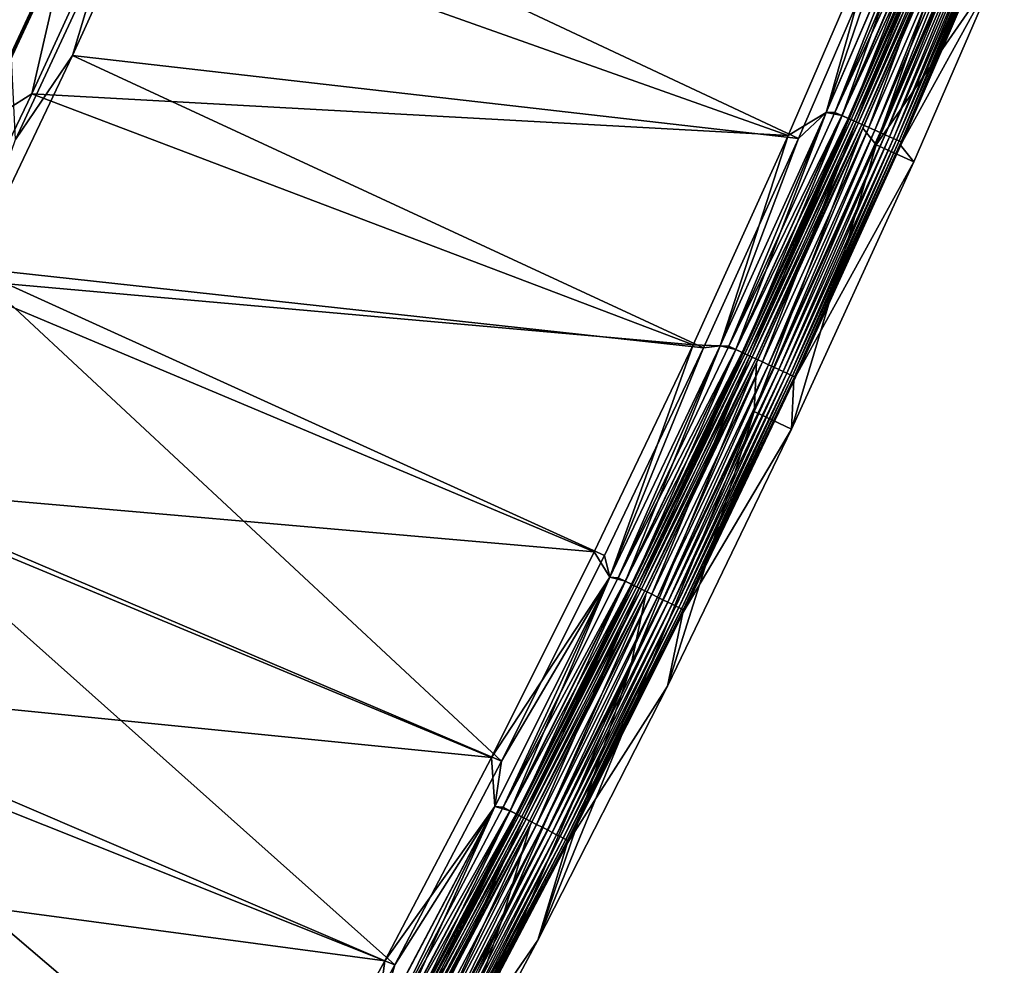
# Model space of a CAD drawing. Header units: metres. Extents: x 0 to 1400, y -1400 to 0.
# Tile 247 of 256: x 1252 to 1323, y -883 to -814. Entities that reach past the tile are written whole.
import ezdxf

# ---------------------------------------------------------------- set-up
doc = ezdxf.new("R2010")
doc.units = ezdxf.units.M

msp = doc.modelspace()

# ---------------------------------------------------------------- linework, layer by layer
at = {"layer": 'None'}
for points in [[(1308.434082, -823.079224, -3), (1255.683228, -817.057434, -32.126579), (1262.695313, -801.591187, -32.126972)], [(1262.695313, -801.591187, -32.126972), (1255.683228, -817.057434, -32.126579), (1258.056274, -809.160156, -32.845074)], [(1315.052124, -807.740845, -3), (1308.434082, -823.079224, -3), (1262.695313, -801.591187, -32.126972)], [(1311.606812, -821.416992, -0.112516), (1317.825439, -804.08252), (1310.452881, -821.189087)], [(1310.452881, -821.189087), (1317.825439, -804.08252), (1314.292847, -807.549744)], [(1317.825806, -804.081848, -3), (1310.453247, -821.188416, -3), (1315.052124, -807.740845, -3)], [(1310.453247, -821.188416, -3), (1317.825806, -804.081848, -3), (1311.078491, -821.18335, -3.055977)], [(1311.078491, -821.18335, -3.055977), (1318.453003, -804.053711, -3.055977), (1318.962646, -804.267395, -3.221156)], [(1311.078491, -821.18335, -3.055977), (1317.825806, -804.081848, -3), (1318.453003, -804.053711, -3.055977)], [(1311.606812, -821.416992, -0.112516), (1318.985718, -804.277039, -0.112516), (1317.825439, -804.08252)], [(1311.583984, -821.40686, -3.221156), (1311.078491, -821.18335, -3.055977), (1318.962646, -804.267395, -3.221156)], [(1311.583984, -821.40686, -3.221156), (1318.962646, -804.267395, -3.221156), (1319.432617, -804.464355, -3.490045)], [(1312.049927, -821.612915, -3.490045), (1311.583984, -821.40686, -3.221156), (1319.432617, -804.464355, -3.490045)], [(1312.122192, -821.644897, -0.251606), (1318.985718, -804.277039, -0.112516), (1311.606812, -821.416992, -0.112516)], [(1312.049927, -821.612915, -3.490045), (1319.432617, -804.464355, -3.490045), (1319.647095, -804.55426, -3.660043)], [(1312.262695, -821.707031, -3.660043), (1312.049927, -821.612915, -3.490045), (1319.647095, -804.55426, -3.660043)], [(1312.122192, -821.644897, -0.251606), (1319.505371, -804.494873, -0.251606), (1318.985718, -804.277039, -0.112516)], [(1312.622803, -821.866272, -0.444534), (1319.505371, -804.494873, -0.251606), (1312.122192, -821.644897, -0.251606)], [(1319.647095, -804.55426, -3.660043), (1319.845459, -804.63739, -3.851689), (1312.262695, -821.707031, -3.660043)], [(1319.845459, -804.63739, -3.851689), (1312.459351, -821.794006, -3.851689), (1312.262695, -821.707031, -3.660043)], [(1319.845459, -804.63739, -3.851689), (1320.186157, -804.780212, -4.292985), (1312.459351, -821.794006, -3.851689)], [(1320.186157, -804.780212, -4.292985), (1312.797241, -821.943359, -4.292985), (1312.459351, -821.794006, -3.851689)], [(1312.622803, -821.866272, -0.444534), (1320.010254, -804.706543, -0.444534), (1319.505371, -804.494873, -0.251606)], [(1313.559448, -822.280457, -0.985015), (1320.010254, -804.706543, -0.444534), (1312.622803, -821.866272, -0.444534)], [(1320.186157, -804.780212, -4.292985), (1320.442261, -804.887573, -4.797701), (1312.797241, -821.943359, -4.292985)], [(1320.442261, -804.887573, -4.797701), (1313.051147, -822.055725, -4.797701), (1312.797241, -821.943359, -4.292985)], [(1320.442261, -804.887573, -4.797701), (1320.603516, -804.9552, -5.347445), (1313.051147, -822.055725, -4.797701)], [(1320.603516, -804.9552, -5.347445), (1313.21106, -822.126404, -5.347445), (1313.051147, -822.055725, -4.797701)], [(1320.603516, -804.9552, -5.347445), (1320.517334, -805.176208, -5.918313), (1313.21106, -822.126404, -5.347445)], [(1313.559448, -822.280457, -0.985015), (1320.954834, -805.102417, -0.985015), (1320.010254, -804.706543, -0.444534)], [(1259.251953, -805.659729, -29.541704), (1252.734131, -819.834717, -29.541344), (1307.68042, -822.869812)], [(1252.734131, -819.834717, -29.541344), (1259.251953, -805.659729, -29.541704), (1255.353638, -808.32196, -30.957983)], [(1314.292847, -807.549744), (1259.251953, -805.659729, -29.541704), (1307.68042, -822.869812)], [(1320.517334, -805.176208, -5.918313), (1313.119751, -822.336304, -5.918313), (1313.21106, -822.126404, -5.347445)], [(1320.517334, -805.176208, -5.918313), (1314.071411, -823.547913, -80.052361), (1313.119751, -822.336304, -5.918313)], [(1313.987183, -822.469604, -1.326719), (1320.954834, -805.102417, -0.985015), (1313.559448, -822.280457, -0.985015)], [(1313.987183, -822.469604, -1.326719), (1321.385986, -805.283203, -1.326719), (1320.954834, -805.102417, -0.985015)], [(1314.382446, -822.644409, -1.711938), (1321.385986, -805.283203, -1.326719), (1313.987183, -822.469604, -1.326719)], [(1320.095947, -809.667419, -80.052361), (1314.071411, -823.547913, -80.052361), (1320.517334, -805.176208, -5.918313)], [(1314.382446, -822.644409, -1.711938), (1321.784668, -805.450317, -1.711938), (1321.385986, -805.283203, -1.326719)], [(1314.741577, -822.803223, -2.137379), (1321.784668, -805.450317, -1.711938), (1314.382446, -822.644409, -1.711938)], [(1314.741577, -822.803223, -2.137379), (1322.146851, -805.602112, -2.137379), (1321.784668, -805.450317, -1.711938)], [(1315.061523, -822.944702, -2.598965), (1322.146851, -805.602112, -2.137379), (1314.741577, -822.803223, -2.137379)], [(1315.061523, -822.944702, -2.598965), (1322.469482, -805.737366, -2.598965), (1322.146851, -805.602112, -2.137379)], [(1315.339355, -823.067566, -3.09242), (1322.469482, -805.737366, -2.598965), (1315.061523, -822.944702, -2.598965)], [(1315.339355, -823.067566, -3.09242), (1322.749634, -805.854797, -3.09242), (1322.469482, -805.737366, -2.598965)], [(1315.572144, -823.170471, -3.61347), (1322.749634, -805.854797, -3.09242), (1315.339355, -823.067566, -3.09242)], [(1315.572144, -823.170471, -3.61347), (1322.984253, -805.953186, -3.61347), (1322.749634, -805.854797, -3.09242)], [(1315.757202, -823.25238, -4.157492), (1322.984253, -805.953186, -3.61347), (1315.572144, -823.170471, -3.61347)], [(1315.757202, -823.25238, -4.157492), (1323.171021, -806.031433, -4.157492), (1322.984253, -805.953186, -3.61347)], [(1315.893433, -823.312561, -4.718482), (1323.171021, -806.031433, -4.157492), (1315.757202, -823.25238, -4.157492)], [(1315.862549, -823.549988, -5.865956), (1323.395264, -806.125427, -5.290087), (1315.979614, -823.350647, -5.290087)], [(1315.862549, -823.549988, -5.865956), (1323.283203, -806.336426, -5.865956), (1323.395264, -806.125427, -5.290087)], [(1323.283203, -806.336426, -5.865956), (1315.862549, -823.549988, -5.865956), (1322.856812, -810.839905, -80)], [(1315.893433, -823.312561, -4.718482), (1323.30835, -806.08905, -4.718482), (1323.171021, -806.031433, -4.157492)], [(1315.979614, -823.350647, -5.290087), (1323.30835, -806.08905, -4.718482), (1315.893433, -823.312561, -4.718482)], [(1315.979614, -823.350647, -5.290087), (1323.395264, -806.125427, -5.290087), (1323.30835, -806.08905, -4.718482)], [(1307.68042, -822.869812), (1310.452881, -821.189087), (1314.292847, -807.549744)], [(1315.052124, -807.740845, -3), (1310.453247, -821.188416, -3), (1308.434082, -823.079224, -3)], [(1248.869263, -822.247742, -30.958321), (1255.353638, -808.32196, -30.957983), (1248.945068, -821.728271, -32.360432)], [(1252.734131, -819.834717, -29.541344), (1255.353638, -808.32196, -30.957983), (1248.869263, -822.247742, -30.958321)], [(1248.945068, -821.728271, -32.360432), (1255.183472, -808.326355, -32.359447), (1250.380005, -808.18512, -60.230556)], [(1255.353638, -808.32196, -30.957983), (1255.183472, -808.326355, -32.359447), (1248.945068, -821.728271, -32.360432)], [(1258.056274, -809.160156, -32.845074), (1251.54895, -823.14624, -32.845058), (1251.071045, -813.855469, -60.700245)], [(1255.683228, -817.057434, -32.126579), (1251.54895, -823.14624, -32.845058), (1258.056274, -809.160156, -32.845074)], [(1314.071411, -823.547913, -80.052361), (1320.095947, -809.667419, -80.052361), (1322.856812, -810.839905, -80)], [(1316.813477, -824.76355, -80), (1314.071411, -823.547913, -80.052361), (1322.856812, -810.839905, -80)], [(1322.856812, -810.839905, -80), (1315.862549, -823.549988, -5.865956), (1316.813477, -824.76355, -80)], [(1301.524536, -838.288452, -3), (1248.311279, -832.477112, -32.126186), (1255.683228, -817.057434, -32.126579)], [(1255.683228, -817.057434, -32.126579), (1248.311279, -832.477112, -32.126186), (1251.54895, -823.14624, -32.845058)], [(1308.434082, -823.079224, -3), (1301.524536, -838.288452, -3), (1255.683228, -817.057434, -32.126579)], [(1252.734131, -819.834717, -29.541344), (1246.279907, -833.225891, -29.541002), (1300.776733, -838.060852)], [(1246.279907, -833.225891, -29.541002), (1252.734131, -819.834717, -29.541344), (1248.869263, -822.247742, -30.958321)], [(1307.68042, -822.869812), (1252.734131, -819.834717, -29.541344), (1300.776733, -838.060852)], [(1303.89624, -838.410156, -0.112516), (1310.452881, -821.189087), (1302.749756, -838.149353)], [(1302.749756, -838.149353), (1310.452881, -821.189087), (1307.68042, -822.869812)], [(1310.453247, -821.188416, -3), (1302.750122, -838.148621, -3), (1308.434082, -823.079224, -3)], [(1302.750122, -838.148621, -3), (1310.453247, -821.188416, -3), (1303.372559, -838.16626, -3.055977)], [(1303.372559, -838.16626, -3.055977), (1311.078491, -821.18335, -3.055977), (1311.583984, -821.40686, -3.221156)], [(1303.372559, -838.16626, -3.055977), (1310.453247, -821.188416, -3), (1311.078491, -821.18335, -3.055977)], [(1303.873535, -838.399597, -3.221156), (1303.372559, -838.16626, -3.055977), (1311.583984, -821.40686, -3.221156)], [(1303.873535, -838.399597, -3.221156), (1311.583984, -821.40686, -3.221156), (1312.049927, -821.612915, -3.490045)], [(1303.89624, -838.410156, -0.112516), (1311.606812, -821.416992, -0.112516), (1310.452881, -821.189087)], [(1304.407104, -838.64801, -0.251606), (1311.606812, -821.416992, -0.112516), (1303.89624, -838.410156, -0.112516)], [(1304.407104, -838.64801, -0.251606), (1312.122192, -821.644897, -0.251606), (1311.606812, -821.416992, -0.112516)], [(1304.335449, -838.614624, -3.490045), (1303.873535, -838.399597, -3.221156), (1312.049927, -821.612915, -3.490045)], [(1304.335449, -838.614624, -3.490045), (1312.049927, -821.612915, -3.490045), (1312.262695, -821.707031, -3.660043)], [(1304.546387, -838.71283, -3.660043), (1304.335449, -838.614624, -3.490045), (1312.262695, -821.707031, -3.660043)], [(1304.90332, -838.879089, -0.444534), (1312.122192, -821.644897, -0.251606), (1304.407104, -838.64801, -0.251606)], [(1312.262695, -821.707031, -3.660043), (1312.459351, -821.794006, -3.851689), (1304.546387, -838.71283, -3.660043)], [(1312.459351, -821.794006, -3.851689), (1304.741333, -838.80365, -3.851689), (1304.546387, -838.71283, -3.660043)], [(1312.459351, -821.794006, -3.851689), (1312.797241, -821.943359, -4.292985), (1304.741333, -838.80365, -3.851689)], [(1312.797241, -821.943359, -4.292985), (1305.076172, -838.959534, -4.292985), (1304.741333, -838.80365, -3.851689)], [(1304.90332, -838.879089, -0.444534), (1312.622803, -821.866272, -0.444534), (1312.122192, -821.644897, -0.251606)], [(1305.831787, -839.311401, -0.985015), (1312.622803, -821.866272, -0.444534), (1304.90332, -838.879089, -0.444534)], [(1312.797241, -821.943359, -4.292985), (1313.051147, -822.055725, -4.797701), (1305.076172, -838.959534, -4.292985)], [(1313.051147, -822.055725, -4.797701), (1305.328003, -839.076782, -4.797701), (1305.076172, -838.959534, -4.292985)], [(1313.051147, -822.055725, -4.797701), (1313.21106, -822.126404, -5.347445), (1305.328003, -839.076782, -4.797701)], [(1313.21106, -822.126404, -5.347445), (1305.48645, -839.150574, -5.347445), (1305.328003, -839.076782, -4.797701)], [(1313.21106, -822.126404, -5.347445), (1313.119751, -822.336304, -5.918313), (1305.48645, -839.150574, -5.347445)], [(1305.831787, -839.311401, -0.985015), (1313.559448, -822.280457, -0.985015), (1312.622803, -821.866272, -0.444534)], [(1314.071411, -823.547913, -80.052361), (1305.223755, -842.921875, -80.052361), (1313.119751, -822.336304, -5.918313)], [(1313.119751, -822.336304, -5.918313), (1305.223755, -842.921875, -80.052361), (1305.392456, -839.351379, -5.918313)], [(1313.119751, -822.336304, -5.918313), (1305.392456, -839.351379, -5.918313), (1305.48645, -839.150574, -5.347445)], [(1306.255615, -839.508789, -1.326719), (1313.559448, -822.280457, -0.985015), (1305.831787, -839.311401, -0.985015)], [(1306.255615, -839.508789, -1.326719), (1313.987183, -822.469604, -1.326719), (1313.559448, -822.280457, -0.985015)], [(1306.647461, -839.691223, -1.711938), (1313.987183, -822.469604, -1.326719), (1306.255615, -839.508789, -1.326719)], [(1306.647461, -839.691223, -1.711938), (1314.382446, -822.644409, -1.711938), (1313.987183, -822.469604, -1.326719)], [(1307.00354, -839.856995, -2.137379), (1314.382446, -822.644409, -1.711938), (1306.647461, -839.691223, -1.711938)], [(1307.00354, -839.856995, -2.137379), (1314.741577, -822.803223, -2.137379), (1314.382446, -822.644409, -1.711938)], [(1307.320557, -840.004639, -2.598965), (1314.741577, -822.803223, -2.137379), (1307.00354, -839.856995, -2.137379)], [(1307.320557, -840.004639, -2.598965), (1315.061523, -822.944702, -2.598965), (1314.741577, -822.803223, -2.137379)], [(1300.776733, -838.060852), (1302.749756, -838.149353), (1307.68042, -822.869812)], [(1308.434082, -823.079224, -3), (1302.750122, -838.148621, -3), (1301.524536, -838.288452, -3)], [(1305.223755, -842.921875, -80.052361), (1314.071411, -823.547913, -80.052361), (1307.938232, -844.197937, -80)], [(1307.595947, -840.132874, -3.09242), (1315.061523, -822.944702, -2.598965), (1307.320557, -840.004639, -2.598965)], [(1307.595947, -840.132874, -3.09242), (1315.339355, -823.067566, -3.09242), (1315.061523, -822.944702, -2.598965)], [(1307.82666, -840.240295, -3.61347), (1315.339355, -823.067566, -3.09242), (1307.595947, -840.132874, -3.09242)], [(1307.82666, -840.240295, -3.61347), (1315.572144, -823.170471, -3.61347), (1315.339355, -823.067566, -3.09242)], [(1308.010254, -840.325745, -4.157492), (1315.572144, -823.170471, -3.61347), (1307.82666, -840.240295, -3.61347)], [(1314.071411, -823.547913, -80.052361), (1316.813477, -824.76355, -80), (1307.938232, -844.197937, -80)], [(1308.010254, -840.325745, -4.157492), (1315.757202, -823.25238, -4.157492), (1315.572144, -823.170471, -3.61347)], [(1308.145264, -840.388611, -4.718482), (1315.757202, -823.25238, -4.157492), (1308.010254, -840.325745, -4.157492)], [(1308.111206, -840.618103, -5.865956), (1315.979614, -823.350647, -5.290087), (1308.230591, -840.428406, -5.290087)], [(1308.111206, -840.618103, -5.865956), (1315.862549, -823.549988, -5.865956), (1315.979614, -823.350647, -5.290087)], [(1315.862549, -823.549988, -5.865956), (1308.111206, -840.618103, -5.865956), (1316.813477, -824.76355, -80)], [(1308.145264, -840.388611, -4.718482), (1315.893433, -823.312561, -4.718482), (1315.757202, -823.25238, -4.157492)], [(1308.230591, -840.428406, -5.290087), (1315.893433, -823.312561, -4.718482), (1308.145264, -840.388611, -4.718482)], [(1308.230591, -840.428406, -5.290087), (1315.979614, -823.350647, -5.290087), (1315.893433, -823.312561, -4.718482)], [(1316.813477, -824.76355, -80), (1308.111206, -840.618103, -5.865956), (1307.938232, -844.197937, -80)], [(1248.311279, -832.477112, -32.126186), (1286.85376, -868.303894, -3), (1240.247681, -848.486572, -32.125786)], [(1301.524536, -838.288452, -3), (1294.329102, -853.364624, -3), (1248.311279, -832.477112, -32.126186)], [(1294.329102, -853.364624, -3), (1286.85376, -868.303894, -3), (1248.311279, -832.477112, -32.126186)], [(1246.279907, -833.225891, -29.541002), (1238.65564, -848.315735, -29.540623), (1293.587646, -853.119019)], [(1300.776733, -838.060852), (1246.279907, -833.225891, -29.541002), (1293.587646, -853.119019)], [(1293.587646, -853.119019), (1294.718872, -854.956909), (1300.776733, -838.060852)], [(1301.524536, -838.288452, -3), (1294.719238, -854.956177, -3), (1294.329102, -853.364624, -3)], [(1294.718872, -854.956909), (1302.749756, -838.149353), (1300.776733, -838.060852)], [(1295.856201, -855.249939, -0.112516), (1302.749756, -838.149353), (1294.718872, -854.956909)], [(1302.750122, -838.148621, -3), (1294.719238, -854.956177, -3), (1301.524536, -838.288452, -3)], [(1294.719238, -854.956177, -3), (1302.750122, -838.148621, -3), (1295.337402, -854.995972, -3.055977)], [(1295.337402, -854.995972, -3.055977), (1302.750122, -838.148621, -3), (1303.372559, -838.16626, -3.055977)], [(1295.337402, -854.995972, -3.055977), (1303.372559, -838.16626, -3.055977), (1303.873535, -838.399597, -3.221156)], [(1295.833862, -855.238953, -3.221156), (1295.337402, -854.995972, -3.055977), (1303.873535, -838.399597, -3.221156)], [(1295.833862, -855.238953, -3.221156), (1303.873535, -838.399597, -3.221156), (1304.335449, -838.614624, -3.490045)], [(1295.856201, -855.249939, -0.112516), (1303.89624, -838.410156, -0.112516), (1302.749756, -838.149353)], [(1296.362427, -855.497681, -0.251606), (1303.89624, -838.410156, -0.112516), (1295.856201, -855.249939, -0.112516)], [(1296.362427, -855.497681, -0.251606), (1304.407104, -838.64801, -0.251606), (1303.89624, -838.410156, -0.112516)], [(1296.291382, -855.462952, -3.490045), (1295.833862, -855.238953, -3.221156), (1304.335449, -838.614624, -3.490045)], [(1296.291382, -855.462952, -3.490045), (1304.335449, -838.614624, -3.490045), (1304.546387, -838.71283, -3.660043)], [(1296.500366, -855.565247, -3.660043), (1296.291382, -855.462952, -3.490045), (1304.546387, -838.71283, -3.660043)], [(1296.854126, -855.738403, -0.444534), (1304.407104, -838.64801, -0.251606), (1296.362427, -855.497681, -0.251606)], [(1304.546387, -838.71283, -3.660043), (1304.741333, -838.80365, -3.851689), (1296.500366, -855.565247, -3.660043)], [(1304.741333, -838.80365, -3.851689), (1296.693481, -855.65979, -3.851689), (1296.500366, -855.565247, -3.660043)], [(1304.741333, -838.80365, -3.851689), (1305.076172, -838.959534, -4.292985), (1296.693481, -855.65979, -3.851689)], [(1305.076172, -838.959534, -4.292985), (1297.025269, -855.822205, -4.292985), (1296.693481, -855.65979, -3.851689)], [(1296.854126, -855.738403, -0.444534), (1304.90332, -838.879089, -0.444534), (1304.407104, -838.64801, -0.251606)], [(1297.773926, -856.188599, -0.985015), (1304.90332, -838.879089, -0.444534), (1296.854126, -855.738403, -0.444534)], [(1305.076172, -838.959534, -4.292985), (1305.328003, -839.076782, -4.797701), (1297.025269, -855.822205, -4.292985)], [(1305.328003, -839.076782, -4.797701), (1297.27478, -855.944275, -4.797701), (1297.025269, -855.822205, -4.292985)], [(1305.328003, -839.076782, -4.797701), (1305.48645, -839.150574, -5.347445), (1297.27478, -855.944275, -4.797701)], [(1305.48645, -839.150574, -5.347445), (1297.431763, -856.021118, -5.347445), (1297.27478, -855.944275, -4.797701)], [(1305.48645, -839.150574, -5.347445), (1305.392456, -839.351379, -5.918313), (1297.431763, -856.021118, -5.347445)], [(1297.773926, -856.188599, -0.985015), (1305.831787, -839.311401, -0.985015), (1304.90332, -838.879089, -0.444534)], [(1298.19397, -856.394165, -1.326719), (1305.831787, -839.311401, -0.985015), (1297.773926, -856.188599, -0.985015)], [(1298.19397, -856.394165, -1.326719), (1306.255615, -839.508789, -1.326719), (1305.831787, -839.311401, -0.985015)], [(1305.223755, -842.921875, -80.052361), (1296.233276, -861.526123, -80.052361), (1305.392456, -839.351379, -5.918313)], [(1305.392456, -839.351379, -5.918313), (1296.233276, -861.526123, -80.052361), (1297.338623, -856.214905, -5.918313)], [(1305.392456, -839.351379, -5.918313), (1297.338623, -856.214905, -5.918313), (1297.431763, -856.021118, -5.347445)], [(1298.582153, -856.584229, -1.711938), (1306.255615, -839.508789, -1.326719), (1298.19397, -856.394165, -1.326719)], [(1298.582153, -856.584229, -1.711938), (1306.647461, -839.691223, -1.711938), (1306.255615, -839.508789, -1.326719)], [(1298.934814, -856.756897, -2.137379), (1306.647461, -839.691223, -1.711938), (1298.582153, -856.584229, -1.711938)], [(1298.934814, -856.756897, -2.137379), (1307.00354, -839.856995, -2.137379), (1306.647461, -839.691223, -1.711938)], [(1299.249023, -856.910645, -2.598965), (1307.00354, -839.856995, -2.137379), (1298.934814, -856.756897, -2.137379)], [(1299.249023, -856.910645, -2.598965), (1307.320557, -840.004639, -2.598965), (1307.00354, -839.856995, -2.137379)], [(1299.521851, -857.044189, -3.09242), (1307.320557, -840.004639, -2.598965), (1299.249023, -856.910645, -2.598965)], [(1299.521851, -857.044189, -3.09242), (1307.595947, -840.132874, -3.09242), (1307.320557, -840.004639, -2.598965)], [(1299.750488, -857.156128, -3.61347), (1307.595947, -840.132874, -3.09242), (1299.521851, -857.044189, -3.09242)], [(1299.750488, -857.156128, -3.61347), (1307.82666, -840.240295, -3.61347), (1307.595947, -840.132874, -3.09242)], [(1299.932373, -857.245117, -4.157492), (1307.82666, -840.240295, -3.61347), (1299.750488, -857.156128, -3.61347)], [(1299.932373, -857.245117, -4.157492), (1308.010254, -840.325745, -4.157492), (1307.82666, -840.240295, -3.61347)], [(1300.06604, -857.310547, -4.718482), (1308.010254, -840.325745, -4.157492), (1299.932373, -857.245117, -4.157492)], [(1300.032227, -857.534119, -5.865956), (1308.230591, -840.428406, -5.290087), (1300.150635, -857.35199, -5.290087)], [(1300.032227, -857.534119, -5.865956), (1308.111206, -840.618103, -5.865956), (1308.230591, -840.428406, -5.290087)], [(1308.111206, -840.618103, -5.865956), (1300.032227, -857.534119, -5.865956), (1307.938232, -844.197937, -80)], [(1300.06604, -857.310547, -4.718482), (1308.145264, -840.388611, -4.718482), (1308.010254, -840.325745, -4.157492)], [(1300.150635, -857.35199, -5.290087), (1308.145264, -840.388611, -4.718482), (1300.06604, -857.310547, -4.718482)], [(1300.150635, -857.35199, -5.290087), (1308.230591, -840.428406, -5.290087), (1308.145264, -840.388611, -4.718482)], [(1296.233276, -861.526123, -80.052361), (1305.223755, -842.921875, -80.052361), (1289.50354, -881.324585, -80)], [(1289.50354, -881.324585, -80), (1305.223755, -842.921875, -80.052361), (1298.9198, -862.860046, -80)], [(1305.223755, -842.921875, -80.052361), (1307.938232, -844.197937, -80), (1298.9198, -862.860046, -80)], [(1307.938232, -844.197937, -80), (1300.032227, -857.534119, -5.865956), (1298.9198, -862.860046, -80)], [(1238.65564, -848.315735, -29.540623), (1231.116333, -862.549438, -29.540277), (1286.119019, -868.040466)], [(1240.247681, -848.486572, -32.125786), (1279.103882, -883.102722, -3), (1231.861084, -864.306458, -32.125404)], [(1293.587646, -853.119019), (1238.65564, -848.315735, -29.540623), (1286.119019, -868.040466)], [(1286.85376, -868.303894, -3), (1279.103882, -883.102722, -3), (1240.247681, -848.486572, -32.125786)], [(1294.718872, -854.956909), (1293.587646, -853.119019), (1286.119019, -868.040466)], [(1294.719238, -854.956177, -3), (1286.85376, -868.303894, -3), (1294.329102, -853.364624, -3)], [(1286.363403, -871.605408), (1294.718872, -854.956909), (1286.119019, -868.040466)], [(1287.489258, -871.929871, -0.112516), (1294.718872, -854.956909), (1286.363403, -871.605408)], [(1294.719238, -854.956177, -3), (1286.36377, -871.604675, -3), (1286.85376, -868.303894, -3)], [(1286.36377, -871.604675, -3), (1294.719238, -854.956177, -3), (1286.975342, -871.665894, -3.055977)], [(1286.975342, -871.665894, -3.055977), (1294.719238, -854.956177, -3), (1295.337402, -854.995972, -3.055977)], [(1286.975342, -871.665894, -3.055977), (1295.337402, -854.995972, -3.055977), (1295.833862, -855.238953, -3.221156)], [(1287.489258, -871.929871, -0.112516), (1295.856201, -855.249939, -0.112516), (1294.718872, -854.956909)], [(1287.467041, -871.918457, -3.221156), (1286.975342, -871.665894, -3.055977), (1295.833862, -855.238953, -3.221156)], [(1287.467041, -871.918457, -3.221156), (1295.833862, -855.238953, -3.221156), (1296.291382, -855.462952, -3.490045)], [(1287.920166, -872.151306, -3.490045), (1287.467041, -871.918457, -3.221156), (1296.291382, -855.462952, -3.490045)], [(1287.990479, -872.187378, -0.251606), (1295.856201, -855.249939, -0.112516), (1287.489258, -871.929871, -0.112516)], [(1287.920166, -872.151306, -3.490045), (1296.291382, -855.462952, -3.490045), (1296.500366, -855.565247, -3.660043)], [(1288.127075, -872.257629, -3.660043), (1287.920166, -872.151306, -3.490045), (1296.500366, -855.565247, -3.660043)], [(1287.990479, -872.187378, -0.251606), (1296.362427, -855.497681, -0.251606), (1295.856201, -855.249939, -0.112516)], [(1288.477417, -872.437622, -0.444534), (1296.362427, -855.497681, -0.251606), (1287.990479, -872.187378, -0.251606)], [(1296.500366, -855.565247, -3.660043), (1296.693481, -855.65979, -3.851689), (1288.127075, -872.257629, -3.660043)], [(1296.693481, -855.65979, -3.851689), (1288.318359, -872.355896, -3.851689), (1288.127075, -872.257629, -3.660043)], [(1296.693481, -855.65979, -3.851689), (1297.025269, -855.822205, -4.292985), (1288.318359, -872.355896, -3.851689)], [(1288.477417, -872.437622, -0.444534), (1296.854126, -855.738403, -0.444534), (1296.362427, -855.497681, -0.251606)], [(1289.388306, -872.905579, -0.985015), (1296.854126, -855.738403, -0.444534), (1288.477417, -872.437622, -0.444534)], [(1289.388306, -872.905579, -0.985015), (1297.773926, -856.188599, -0.985015), (1296.854126, -855.738403, -0.444534)], [(1296.233276, -861.526123, -80.052361), (1286.846191, -879.93335, -80.052361), (1297.338623, -856.214905, -5.918313)], [(1297.338623, -856.214905, -5.918313), (1286.846191, -879.93335, -80.052361), (1288.960938, -872.920227, -5.918313)], [(1297.025269, -855.822205, -4.292985), (1288.646973, -872.524719, -4.292985), (1288.318359, -872.355896, -3.851689)], [(1297.025269, -855.822205, -4.292985), (1297.27478, -855.944275, -4.797701), (1288.646973, -872.524719, -4.292985)], [(1297.27478, -855.944275, -4.797701), (1288.893921, -872.651611, -4.797701), (1288.646973, -872.524719, -4.292985)], [(1297.27478, -855.944275, -4.797701), (1297.431763, -856.021118, -5.347445), (1288.893921, -872.651611, -4.797701)], [(1297.431763, -856.021118, -5.347445), (1289.049438, -872.731506, -5.347445), (1288.893921, -872.651611, -4.797701)], [(1297.338623, -856.214905, -5.918313), (1288.960938, -872.920227, -5.918313), (1289.049438, -872.731506, -5.347445)], [(1297.431763, -856.021118, -5.347445), (1297.338623, -856.214905, -5.918313), (1289.049438, -872.731506, -5.347445)], [(1289.804199, -873.119324, -1.326719), (1297.773926, -856.188599, -0.985015), (1289.388306, -872.905579, -0.985015)], [(1289.804199, -873.119324, -1.326719), (1298.19397, -856.394165, -1.326719), (1297.773926, -856.188599, -0.985015)], [(1290.188721, -873.316833, -1.711938), (1298.19397, -856.394165, -1.326719), (1289.804199, -873.119324, -1.326719)], [(1290.188721, -873.316833, -1.711938), (1298.582153, -856.584229, -1.711938), (1298.19397, -856.394165, -1.326719)], [(1290.537964, -873.496277, -2.137379), (1298.582153, -856.584229, -1.711938), (1290.188721, -873.316833, -1.711938)], [(1290.537964, -873.496277, -2.137379), (1298.934814, -856.756897, -2.137379), (1298.582153, -856.584229, -1.711938)], [(1290.849121, -873.656189, -2.598965), (1298.934814, -856.756897, -2.137379), (1290.537964, -873.496277, -2.137379)], [(1290.849121, -873.656189, -2.598965), (1299.249023, -856.910645, -2.598965), (1298.934814, -856.756897, -2.137379)], [(1291.119263, -873.794983, -3.09242), (1299.249023, -856.910645, -2.598965), (1290.849121, -873.656189, -2.598965)], [(1291.119263, -873.794983, -3.09242), (1299.521851, -857.044189, -3.09242), (1299.249023, -856.910645, -2.598965)], [(1291.345703, -873.911316, -3.61347), (1299.521851, -857.044189, -3.09242), (1291.119263, -873.794983, -3.09242)], [(1291.345703, -873.911316, -3.61347), (1299.750488, -857.156128, -3.61347), (1299.521851, -857.044189, -3.09242)], [(1291.525757, -874.003845, -4.157492), (1299.750488, -857.156128, -3.61347), (1291.345703, -873.911316, -3.61347)], [(1291.525757, -874.003845, -4.157492), (1299.932373, -857.245117, -4.157492), (1299.750488, -857.156128, -3.61347)], [(1291.658203, -874.071838, -4.718482), (1299.932373, -857.245117, -4.157492), (1291.525757, -874.003845, -4.157492)], [(1291.628418, -874.291504, -5.865956), (1300.150635, -857.35199, -5.290087), (1291.741943, -874.114929, -5.290087)], [(1291.628418, -874.291504, -5.865956), (1300.032227, -857.534119, -5.865956), (1300.150635, -857.35199, -5.290087)], [(1300.032227, -857.534119, -5.865956), (1291.628418, -874.291504, -5.865956), (1298.9198, -862.860046, -80)], [(1291.658203, -874.071838, -4.718482), (1300.06604, -857.310547, -4.718482), (1299.932373, -857.245117, -4.157492)], [(1291.741943, -874.114929, -5.290087), (1300.06604, -857.310547, -4.718482), (1291.658203, -874.071838, -4.718482)], [(1291.741943, -874.114929, -5.290087), (1300.150635, -857.35199, -5.290087), (1300.06604, -857.310547, -4.718482)], [(1286.846191, -879.93335, -80.052361), (1296.233276, -861.526123, -80.052361), (1280.576294, -897.977966, -80)], [(1280.576294, -897.977966, -80), (1296.233276, -861.526123, -80.052361), (1289.50354, -881.324585, -80)], [(1231.116333, -862.549438, -29.540277), (1223.944946, -875.522766, -29.53998), (1278.376465, -882.821594)], [(1286.119019, -868.040466), (1231.116333, -862.549438, -29.540277), (1278.376465, -882.821594)], [(1298.9198, -862.860046, -80), (1291.628418, -874.291504, -5.865956), (1289.50354, -881.324585, -80)], [(1231.861084, -864.306458, -32.125404), (1271.084839, -897.757385, -3), (1224.049805, -878.368408, -32.125084)], [(1279.103882, -883.102722, -3), (1271.084839, -897.757385, -3), (1231.861084, -864.306458, -32.125404)], [(1286.363403, -871.605408), (1286.119019, -868.040466), (1278.376465, -882.821594)], [(1286.36377, -871.604675, -3), (1279.103882, -883.102722, -3), (1286.85376, -868.303894, -3)], [(1278.797607, -888.443542, -0.112516), (1286.363403, -871.605408), (1277.686279, -888.088623)], [(1277.686279, -888.088623), (1286.363403, -871.605408), (1278.376465, -882.821594)], [(1286.36377, -871.604675, -3), (1277.686646, -888.087891, -3), (1279.103882, -883.102722, -3)], [(1277.686646, -888.087891, -3), (1286.36377, -871.604675, -3), (1278.289063, -888.169617, -3.055977)], [(1278.289063, -888.169617, -3.055977), (1286.36377, -871.604675, -3), (1286.975342, -871.665894, -3.055977)], [(1278.289063, -888.169617, -3.055977), (1286.975342, -871.665894, -3.055977), (1287.467041, -871.918457, -3.221156)], [(1278.775635, -888.431702, -3.221156), (1278.289063, -888.169617, -3.055977), (1287.467041, -871.918457, -3.221156)], [(1278.775635, -888.431702, -3.221156), (1287.467041, -871.918457, -3.221156), (1287.920166, -872.151306, -3.490045)], [(1279.224243, -888.673279, -3.490045), (1278.775635, -888.431702, -3.221156), (1287.920166, -872.151306, -3.490045)], [(1278.797607, -888.443542, -0.112516), (1287.489258, -871.929871, -0.112516), (1286.363403, -871.605408)], [(1279.293823, -888.710754, -0.251606), (1287.489258, -871.929871, -0.112516), (1278.797607, -888.443542, -0.112516)], [(1279.224243, -888.673279, -3.490045), (1287.920166, -872.151306, -3.490045), (1288.127075, -872.257629, -3.660043)], [(1279.293823, -888.710754, -0.251606), (1287.990479, -872.187378, -0.251606), (1287.489258, -871.929871, -0.112516)], [(1279.775757, -888.970337, -0.444534), (1287.990479, -872.187378, -0.251606), (1279.293823, -888.710754, -0.251606)], [(1279.775757, -888.970337, -0.444534), (1288.477417, -872.437622, -0.444534), (1287.990479, -872.187378, -0.251606)], [(1286.846191, -879.93335, -80.052361), (1277.946655, -896.535034, -80.052361), (1288.960938, -872.920227, -5.918313)], [(1288.960938, -872.920227, -5.918313), (1277.946655, -896.535034, -80.052361), (1280.262329, -889.460876, -5.918313)], [(1279.429077, -888.783569, -3.660043), (1279.224243, -888.673279, -3.490045), (1288.127075, -872.257629, -3.660043)], [(1288.127075, -872.257629, -3.660043), (1288.318359, -872.355896, -3.851689), (1279.429077, -888.783569, -3.660043)], [(1288.318359, -872.355896, -3.851689), (1279.618408, -888.885559, -3.851689), (1279.429077, -888.783569, -3.660043)], [(1288.318359, -872.355896, -3.851689), (1288.646973, -872.524719, -4.292985), (1279.618408, -888.885559, -3.851689)], [(1288.646973, -872.524719, -4.292985), (1279.943604, -889.06073, -4.292985), (1279.618408, -888.885559, -3.851689)], [(1280.677368, -889.455933, -0.985015), (1288.477417, -872.437622, -0.444534), (1279.775757, -888.970337, -0.444534)], [(1288.646973, -872.524719, -4.292985), (1288.893921, -872.651611, -4.797701), (1279.943604, -889.06073, -4.292985)], [(1288.893921, -872.651611, -4.797701), (1280.18811, -889.192444, -4.797701), (1279.943604, -889.06073, -4.292985)], [(1288.893921, -872.651611, -4.797701), (1289.049438, -872.731506, -5.347445), (1280.18811, -889.192444, -4.797701)], [(1289.049438, -872.731506, -5.347445), (1280.342041, -889.27533, -5.347445), (1280.18811, -889.192444, -4.797701)], [(1288.960938, -872.920227, -5.918313), (1280.262329, -889.460876, -5.918313), (1280.342041, -889.27533, -5.347445)], [(1289.049438, -872.731506, -5.347445), (1288.960938, -872.920227, -5.918313), (1280.342041, -889.27533, -5.347445)], [(1280.677368, -889.455933, -0.985015), (1289.388306, -872.905579, -0.985015), (1288.477417, -872.437622, -0.444534)], [(1281.089111, -889.677673, -1.326719), (1289.388306, -872.905579, -0.985015), (1280.677368, -889.455933, -0.985015)], [(1281.089111, -889.677673, -1.326719), (1289.804199, -873.119324, -1.326719), (1289.388306, -872.905579, -0.985015)], [(1281.469727, -889.882629, -1.711938), (1289.804199, -873.119324, -1.326719), (1281.089111, -889.677673, -1.326719)], [(1281.469727, -889.882629, -1.711938), (1290.188721, -873.316833, -1.711938), (1289.804199, -873.119324, -1.326719)], [(1281.81543, -890.068848, -2.137379), (1290.188721, -873.316833, -1.711938), (1281.469727, -889.882629, -1.711938)], [(1281.81543, -890.068848, -2.137379), (1290.537964, -873.496277, -2.137379), (1290.188721, -873.316833, -1.711938)], [(1282.123413, -890.234741, -2.598965), (1290.537964, -873.496277, -2.137379), (1281.81543, -890.068848, -2.137379)], [(1282.123413, -890.234741, -2.598965), (1290.849121, -873.656189, -2.598965), (1290.537964, -873.496277, -2.137379)], [(1282.390869, -890.378784, -3.09242), (1290.849121, -873.656189, -2.598965), (1282.123413, -890.234741, -2.598965)], [(1282.390869, -890.378784, -3.09242), (1291.119263, -873.794983, -3.09242), (1290.849121, -873.656189, -2.598965)], [(1282.614868, -890.499451, -3.61347), (1291.119263, -873.794983, -3.09242), (1282.390869, -890.378784, -3.09242)], [(1282.614868, -890.499451, -3.61347), (1291.345703, -873.911316, -3.61347), (1291.119263, -873.794983, -3.09242)], [(1282.793213, -890.595459, -4.157492), (1291.345703, -873.911316, -3.61347), (1282.614868, -890.499451, -3.61347)], [(1282.793213, -890.595459, -4.157492), (1291.525757, -874.003845, -4.157492), (1291.345703, -873.911316, -3.61347)], [(1282.924316, -890.666077, -4.718482), (1291.525757, -874.003845, -4.157492), (1282.793213, -890.595459, -4.157492)], [(1282.902832, -890.883667, -5.865956), (1291.741943, -874.114929, -5.290087), (1283.007202, -890.710754, -5.290087)], [(1282.902832, -890.883667, -5.865956), (1291.628418, -874.291504, -5.865956), (1291.741943, -874.114929, -5.290087)], [(1291.628418, -874.291504, -5.865956), (1282.902832, -890.883667, -5.865956), (1289.50354, -881.324585, -80)], [(1282.924316, -890.666077, -4.718482), (1291.658203, -874.071838, -4.718482), (1291.525757, -874.003845, -4.157492)], [(1283.007202, -890.710754, -5.290087), (1291.658203, -874.071838, -4.718482), (1282.924316, -890.666077, -4.718482)], [(1283.007202, -890.710754, -5.290087), (1291.741943, -874.114929, -5.290087), (1291.658203, -874.071838, -4.718482)], [(1223.944946, -875.522766, -29.53998), (1216.349609, -888.721619, -29.539698), (1270.365112, -897.458801)], [(1278.376465, -882.821594), (1223.944946, -875.522766, -29.53998), (1270.365112, -897.458801)], [(1224.049805, -878.368408, -32.125084), (1262.802002, -912.264587, -3), (1217.883179, -889.057068, -32.124855)], [(1271.084839, -897.757385, -3), (1262.802002, -912.264587, -3), (1224.049805, -878.368408, -32.125084)], [(1277.946655, -896.535034, -80.052361), (1286.846191, -879.93335, -80.052361), (1271.359131, -914.394958, -80)], [(1271.359131, -914.394958, -80), (1286.846191, -879.93335, -80.052361), (1280.576294, -897.977966, -80)], [(1289.50354, -881.324585, -80), (1282.902832, -890.883667, -5.865956), (1280.576294, -897.977966, -80)], [(1277.686279, -888.088623), (1278.376465, -882.821594), (1270.365112, -897.458801)], [(1277.686646, -888.087891, -3), (1271.084839, -897.757385, -3), (1279.103882, -883.102722, -3)]]:
    msp.add_3dface(points, dxfattribs=at)

doc.saveas('drawing.dxf')
